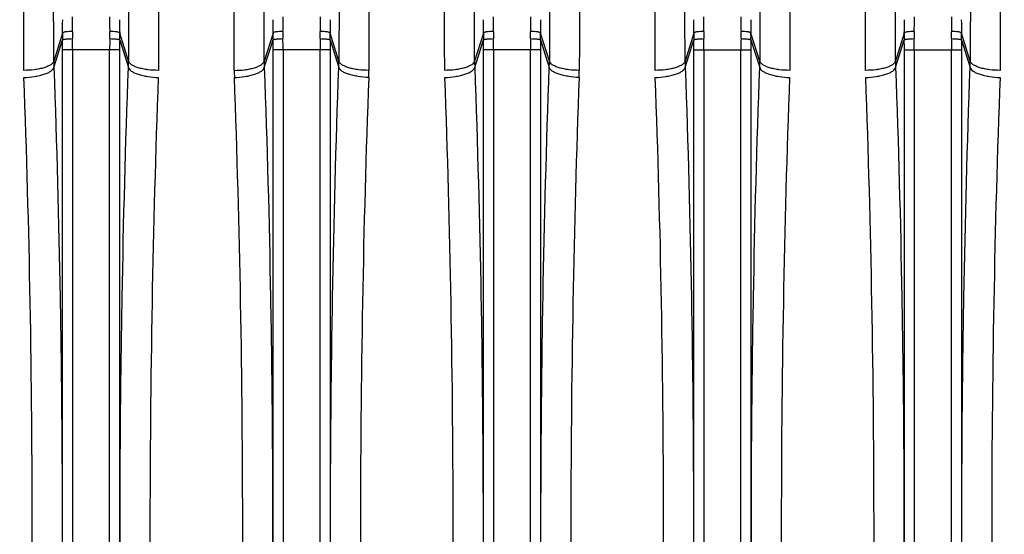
# Model space of a CAD drawing. Extents: x -1598 to 1181, y 8 to 1360.
# Tile 35 of 62: x -841 to -743, y 1210 to 1261. Entities that reach past the tile are written whole.
import ezdxf

# ---------------------------------------------------------------- set-up
doc = ezdxf.new("R2010")
doc.units = 0
doc.header["$LTSCALE"] = 65.395
doc.layers.add('SG38_1', color=7, linetype='CONTINUOUS')

msp = doc.modelspace()

# ---------------------------------------------------------------- linework, layer by layer
at = {"layer": 'SG38_1', "color": 9, "linetype": 'CONTINUOUS'}
for p, q in [((-837.038, 1259.815), (-837.92, 1257)), ((-830.457, 1257), (-831.339, 1259.815)), ((-816.038, 1259.815), (-816.92, 1257)), ((-809.457, 1257), (-810.339, 1259.815)), ((-795.038, 1259.815), (-795.92, 1257)), ((-788.457, 1257), (-789.339, 1259.815)), ((-774.038, 1259.815), (-774.92, 1257)), ((-767.457, 1257), (-768.339, 1259.815)), ((-753.038, 1259.815), (-753.92, 1257)), ((-746.457, 1257), (-747.339, 1259.815)), ((-837.907, 1256.369), (-837.038, 1259.144)), ((-831.338, 1259.144), (-830.469, 1256.369)), ((-816.907, 1256.369), (-816.038, 1259.144)), ((-810.338, 1259.144), (-809.469, 1256.369)), ((-795.907, 1256.369), (-795.038, 1259.144)), ((-789.338, 1259.144), (-788.469, 1256.369)), ((-774.907, 1256.369), (-774.038, 1259.144)), ((-768.338, 1259.144), (-767.469, 1256.369)), ((-753.907, 1256.369), (-753.038, 1259.144)), ((-747.338, 1259.144), (-746.469, 1256.369)), ((-837.032, 1161.476), (-837.032, 1258.154)), ((-831.344, 1258.154), (-837.032, 1258.154)), ((-836.038, 1258.154), (-836.038, 1161.476)), ((-832.339, 1161.476), (-832.339, 1258.154)), ((-831.344, 1258.154), (-831.344, 1161.476)), ((-816.032, 1161.476), (-816.032, 1258.154)), ((-810.344, 1258.154), (-816.032, 1258.154)), ((-815.038, 1258.154), (-815.038, 1161.476)), ((-811.339, 1161.476), (-811.339, 1258.154)), ((-810.344, 1258.154), (-810.344, 1161.476)), ((-795.032, 1161.476), (-795.032, 1258.154)), ((-789.344, 1258.154), (-795.032, 1258.154)), ((-794.038, 1258.154), (-794.038, 1161.476)), ((-790.339, 1161.476), (-790.339, 1258.154)), ((-789.344, 1258.154), (-789.344, 1161.476)), ((-774.032, 1161.476), (-774.032, 1258.154)), ((-774.032, 1258.154), (-768.344, 1258.154)), ((-773.038, 1258.154), (-773.038, 1161.476)), ((-769.339, 1161.476), (-769.339, 1258.154)), ((-768.344, 1258.154), (-768.344, 1161.476)), ((-753.032, 1161.476), (-753.032, 1258.154)), ((-753.032, 1258.154), (-747.344, 1258.154)), ((-752.038, 1258.154), (-752.038, 1161.476)), ((-748.339, 1161.476), (-748.339, 1258.154)), ((-747.344, 1258.154), (-747.344, 1161.476))]:
    msp.add_line(p, q, dxfattribs=at)
for centre, radius, start, end in [((-927.749, 1261.151), 90.721, 359.15649, 359.99512), ((-947.831, 1261.447), 111.798, 359.24009, 359.99581), ((-718.253, 1261.462), 114.091, 180.01176, 180.7523), ((-738.822, 1261.164), 92.527, 180.01306, 180.83532), ((-906.749, 1261.151), 90.721, 359.15649, 359.99512), ((-926.831, 1261.447), 111.798, 359.24009, 359.99581), ((-697.253, 1261.462), 114.091, 180.01176, 180.7523), ((-717.787, 1261.165), 92.561, 180.01322, 180.83517), ((-885.749, 1261.151), 90.721, 359.15649, 359.99512), ((-905.831, 1261.447), 111.798, 359.24009, 359.99581), ((-676.253, 1261.462), 114.091, 180.01176, 180.7523), ((-696.789, 1261.165), 92.559, 180.01321, 180.83518), ((-864.749, 1261.151), 90.721, 359.15649, 359.99512), ((-884.831, 1261.447), 111.798, 359.24009, 359.99581), ((-655.253, 1261.462), 114.091, 180.01176, 180.7523), ((-675.823, 1261.164), 92.526, 180.01306, 180.83533), ((-843.749, 1261.151), 90.721, 359.15649, 359.99512), ((-863.831, 1261.447), 111.798, 359.24009, 359.99581), ((-634.253, 1261.462), 114.091, 180.01176, 180.7523), ((-654.794, 1261.164), 92.554, 180.01319, 180.8352), ((-922.067, 1258.156), 85.034, 359.99868, 0.6658), ((-941.01, 1258.157), 104.972, 359.9988, 0.5992), ((-727.019, 1258.155), 105.32, 179.40183, 180.00024), ((-746.049, 1258.155), 85.295, 179.33522, 180.0003), ((-901.067, 1258.156), 85.034, 359.99868, 0.6658), ((-920.01, 1258.157), 104.972, 359.9988, 0.5992), ((-706.019, 1258.155), 105.32, 179.40183, 180.00024), ((-725.049, 1258.155), 85.295, 179.33522, 180.0003), ((-880.067, 1258.156), 85.034, 359.99868, 0.6658), ((-899.01, 1258.157), 104.972, 359.9988, 0.5992), ((-685.019, 1258.155), 105.32, 179.40183, 180.00024), ((-704.049, 1258.155), 85.295, 179.33522, 180.0003), ((-859.067, 1258.156), 85.034, 359.99868, 0.6658), ((-878.01, 1258.157), 104.972, 359.9988, 0.5992), ((-664.019, 1258.155), 105.32, 179.40183, 180.00024), ((-683.049, 1258.155), 85.295, 179.33522, 180.0003), ((-838.067, 1258.156), 85.034, 359.99868, 0.6658), ((-857.01, 1258.157), 104.972, 359.9988, 0.5992), ((-643.019, 1258.155), 105.32, 179.40183, 180.00024), ((-662.049, 1258.155), 85.295, 179.33522, 180.0003), ((-798.915, 1257.035), 18.005, 180.1127, 182.12127), ((-827.462, 1257.035), 18.005, 357.87887, 359.88745), ((-806.462, 1257.035), 18.005, 357.87887, 359.88745)]:
    msp.add_arc(centre, radius, start, end, dxfattribs=at)
at = {"layer": 'SG38_1', "color": 2, "linetype": 'CONTINUOUS'}
for centre, radius, start, end in [((-811.938, 1259.47), 25.102, 179.2117, 180.74312), ((-805.822, 1259.575), 30.223, 179.26129, 180.60763), ((-862.437, 1259.575), 30.106, 359.38971, 0.74132), ((-856.753, 1259.47), 25.416, 359.26635, 0.77883), ((-790.938, 1259.47), 25.102, 179.2117, 180.74312), ((-784.822, 1259.575), 30.223, 179.26129, 180.60763), ((-841.437, 1259.575), 30.106, 359.38971, 0.74132), ((-835.753, 1259.47), 25.416, 359.26635, 0.77883), ((-769.938, 1259.47), 25.102, 179.2117, 180.74312), ((-763.822, 1259.575), 30.223, 179.26129, 180.60763), ((-820.437, 1259.575), 30.106, 359.38971, 0.74132), ((-814.753, 1259.47), 25.416, 359.26635, 0.77883), ((-748.938, 1259.47), 25.102, 179.2117, 180.74312), ((-742.822, 1259.575), 30.223, 179.26129, 180.60763), ((-799.437, 1259.575), 30.106, 359.38971, 0.74132), ((-793.753, 1259.47), 25.416, 359.26635, 0.77883), ((-727.938, 1259.47), 25.102, 179.2117, 180.74312), ((-721.822, 1259.575), 30.223, 179.26129, 180.60763), ((-778.437, 1259.575), 30.106, 359.38971, 0.74132), ((-772.753, 1259.47), 25.416, 359.26635, 0.77883), ((-819.853, 1257.036), 18.067, 180.11566, 182.11738), ((-848.516, 1257.036), 18.059, 357.88237, 359.88497), ((-777.853, 1257.036), 18.067, 180.11566, 182.11738), ((-756.853, 1257.036), 18.067, 180.11566, 182.11738), ((-785.516, 1257.036), 18.059, 357.88237, 359.88497), ((-735.853, 1257.036), 18.067, 180.11566, 182.11738), ((-764.516, 1257.036), 18.059, 357.88237, 359.88497), ((-800.501, 1256.113), 19.404, 180.06931, 182.16871), ((-826.746, 1256.137), 20.274, 357.85626, 359.8655), ((-805.746, 1256.137), 20.274, 357.85626, 359.8655)]:
    msp.add_arc(centre, radius, start, end, dxfattribs=at)
at = {"layer": 'SG38_1', "color": 9, "linetype": 'CONTINUOUS'}
for points, knots in [([(-837.92, 1257), (-837.936, 1266.373), (-837.975, 1283.877), (-838.063, 1307.872), (-838.16, 1325.019), (-838.254, 1336.036), (-838.305, 1340.563), (-838.332, 1342.565)], [0, 0, 0, 0, 0.328606, 0.613724, 0.841268, 0.929811, 1, 1, 1, 1]), ([(-830.044, 1342.565), (-830.072, 1340.563), (-830.123, 1336.036), (-830.217, 1325.019), (-830.313, 1307.872), (-830.402, 1283.877), (-830.441, 1266.373), (-830.457, 1257)], [0, 0, 0, 0, 0.07019, 0.158732, 0.386276, 0.671395, 1, 1, 1, 1]), ([(-816.92, 1257), (-816.936, 1266.373), (-816.975, 1283.877), (-817.063, 1307.872), (-817.16, 1325.019), (-817.254, 1336.036), (-817.305, 1340.563), (-817.332, 1342.565)], [0, 0, 0, 0, 0.328606, 0.613724, 0.841268, 0.929811, 1, 1, 1, 1]), ([(-809.044, 1342.565), (-809.072, 1340.563), (-809.123, 1336.036), (-809.217, 1325.019), (-809.313, 1307.872), (-809.402, 1283.877), (-809.441, 1266.373), (-809.457, 1257)], [0, 0, 0, 0, 0.07019, 0.158732, 0.386276, 0.671395, 1, 1, 1, 1]), ([(-795.92, 1257), (-795.936, 1266.373), (-795.975, 1283.877), (-796.063, 1307.872), (-796.16, 1325.019), (-796.254, 1336.036), (-796.305, 1340.563), (-796.332, 1342.565)], [0, 0, 0, 0, 0.328606, 0.613724, 0.841268, 0.929811, 1, 1, 1, 1]), ([(-788.044, 1342.565), (-788.072, 1340.563), (-788.123, 1336.036), (-788.217, 1325.019), (-788.313, 1307.872), (-788.402, 1283.877), (-788.441, 1266.373), (-788.457, 1257)], [0, 0, 0, 0, 0.07019, 0.158732, 0.386276, 0.671395, 1, 1, 1, 1]), ([(-774.92, 1257), (-774.936, 1266.373), (-774.975, 1283.877), (-775.063, 1307.872), (-775.16, 1325.019), (-775.254, 1336.036), (-775.305, 1340.563), (-775.332, 1342.565)], [0, 0, 0, 0, 0.328606, 0.613724, 0.841268, 0.929811, 1, 1, 1, 1]), ([(-767.044, 1342.565), (-767.072, 1340.563), (-767.123, 1336.036), (-767.217, 1325.019), (-767.313, 1307.872), (-767.402, 1283.877), (-767.441, 1266.373), (-767.457, 1257)], [0, 0, 0, 0, 0.07019, 0.158732, 0.386276, 0.671395, 1, 1, 1, 1]), ([(-753.92, 1257), (-753.936, 1266.373), (-753.975, 1283.877), (-754.063, 1307.872), (-754.16, 1325.019), (-754.254, 1336.036), (-754.305, 1340.563), (-754.332, 1342.565)], [0, 0, 0, 0, 0.328606, 0.613724, 0.841268, 0.929811, 1, 1, 1, 1]), ([(-746.044, 1342.565), (-746.072, 1340.563), (-746.123, 1336.036), (-746.217, 1325.019), (-746.313, 1307.872), (-746.402, 1283.877), (-746.441, 1266.373), (-746.457, 1257)], [0, 0, 0, 0, 0.07019, 0.158732, 0.386276, 0.671395, 1, 1, 1, 1]), ([(-819.905, 1256.089), (-819.557, 1256.09), (-819.036, 1256.12), (-818.365, 1256.227), (-817.909, 1256.339), (-817.524, 1256.477), (-817.225, 1256.635), (-817.02, 1256.804), (-816.938, 1256.937), (-816.92, 1257)], [0, 0, 0, 0, 0.322426, 0.481577, 0.628467, 0.755974, 0.859756, 0.93955, 1, 1, 1, 1]), ([(-806.471, 1256.089), (-806.82, 1256.09), (-807.341, 1256.12), (-808.011, 1256.227), (-808.467, 1256.339), (-808.853, 1256.477), (-809.151, 1256.635), (-809.357, 1256.804), (-809.438, 1256.937), (-809.457, 1257)], [0, 0, 0, 0, 0.322388, 0.481536, 0.628434, 0.755953, 0.859747, 0.939547, 1, 1, 1, 1]), ([(-785.471, 1256.089), (-785.82, 1256.09), (-786.341, 1256.12), (-787.011, 1256.227), (-787.467, 1256.339), (-787.853, 1256.477), (-788.151, 1256.635), (-788.357, 1256.804), (-788.438, 1256.937), (-788.457, 1257)], [0, 0, 0, 0, 0.322388, 0.481536, 0.628434, 0.755953, 0.859747, 0.939547, 1, 1, 1, 1]), ([(-837.907, 1256.369), (-837.626, 1248.725), (-837.212, 1233.208), (-837.008, 1209.815), (-837.212, 1186.422), (-837.626, 1170.905), (-837.907, 1163.261)], [0, 0, 0, 0, 0.246421, 0.5, 0.753579, 1, 1, 1, 1]), ([(-830.469, 1163.261), (-830.75, 1170.905), (-831.165, 1186.422), (-831.369, 1209.815), (-831.165, 1233.208), (-830.75, 1248.725), (-830.469, 1256.369)], [0, 0, 0, 0, 0.246421, 0.5, 0.753579, 1, 1, 1, 1]), ([(-819.891, 1255.379), (-819.542, 1255.39), (-819.021, 1255.436), (-818.351, 1255.563), (-817.896, 1255.687), (-817.511, 1255.835), (-817.213, 1256), (-817.008, 1256.172), (-816.926, 1256.306), (-816.907, 1256.369)], [0, 0, 0, 0, 0.321407, 0.480484, 0.627578, 0.755484, 0.859713, 0.939772, 1, 1, 1, 1]), ([(-816.907, 1256.369), (-816.626, 1248.725), (-816.212, 1233.208), (-816.008, 1209.815), (-816.212, 1186.422), (-816.626, 1170.905), (-816.907, 1163.261)], [0, 0, 0, 0, 0.246421, 0.5, 0.753579, 1, 1, 1, 1]), ([(-809.469, 1163.261), (-809.75, 1170.905), (-810.165, 1186.422), (-810.369, 1209.815), (-810.165, 1233.208), (-809.75, 1248.725), (-809.469, 1256.369)], [0, 0, 0, 0, 0.246421, 0.5, 0.753579, 1, 1, 1, 1]), ([(-806.486, 1255.379), (-806.834, 1255.39), (-807.356, 1255.436), (-808.026, 1255.563), (-808.481, 1255.687), (-808.866, 1255.835), (-809.164, 1256), (-809.369, 1256.172), (-809.451, 1256.306), (-809.469, 1256.369)], [0, 0, 0, 0, 0.321409, 0.480487, 0.627581, 0.755488, 0.859715, 0.939773, 1, 1, 1, 1]), ([(-795.907, 1256.369), (-795.626, 1248.725), (-795.212, 1233.208), (-795.008, 1209.815), (-795.212, 1186.422), (-795.626, 1170.905), (-795.907, 1163.261)], [0, 0, 0, 0, 0.246421, 0.5, 0.753579, 1, 1, 1, 1]), ([(-788.469, 1163.261), (-788.75, 1170.905), (-789.165, 1186.422), (-789.369, 1209.815), (-789.165, 1233.208), (-788.75, 1248.725), (-788.469, 1256.369)], [0, 0, 0, 0, 0.246421, 0.5, 0.753579, 1, 1, 1, 1]), ([(-785.486, 1255.379), (-785.834, 1255.39), (-786.356, 1255.436), (-787.026, 1255.563), (-787.481, 1255.687), (-787.866, 1255.835), (-788.164, 1256), (-788.369, 1256.172), (-788.451, 1256.306), (-788.469, 1256.369)], [0, 0, 0, 0, 0.321409, 0.480487, 0.627581, 0.755488, 0.859715, 0.939773, 1, 1, 1, 1]), ([(-774.907, 1256.369), (-774.626, 1248.725), (-774.212, 1233.208), (-774.008, 1209.815), (-774.212, 1186.422), (-774.626, 1170.905), (-774.907, 1163.261)], [0, 0, 0, 0, 0.246421, 0.5, 0.753579, 1, 1, 1, 1]), ([(-767.469, 1163.261), (-767.75, 1170.905), (-768.165, 1186.422), (-768.369, 1209.815), (-768.165, 1233.208), (-767.75, 1248.725), (-767.469, 1256.369)], [0, 0, 0, 0, 0.246421, 0.5, 0.753579, 1, 1, 1, 1]), ([(-753.907, 1256.369), (-753.626, 1248.725), (-753.212, 1233.208), (-753.008, 1209.815), (-753.212, 1186.422), (-753.626, 1170.905), (-753.907, 1163.261)], [0, 0, 0, 0, 0.246421, 0.5, 0.753579, 1, 1, 1, 1]), ([(-746.469, 1163.261), (-746.75, 1170.905), (-747.165, 1186.422), (-747.369, 1209.815), (-747.165, 1233.208), (-746.75, 1248.725), (-746.469, 1256.369)], [0, 0, 0, 0, 0.246421, 0.5, 0.753579, 1, 1, 1, 1])]:
    msp.add_open_spline(points, degree=3, knots=knots, dxfattribs=at)
at = {"layer": 'SG38_1', "color": 2, "linetype": 'CONTINUOUS'}
for points, knots in [([(-840.905, 1256.089), (-840.92, 1265.281), (-840.96, 1282.449), (-841.048, 1305.982), (-841.145, 1322.8), (-841.239, 1333.606), (-841.289, 1338.047), (-841.317, 1340.01)], [0, 0, 0, 0, 0.328583, 0.613693, 0.841245, 0.929797, 1, 1, 1, 1]), ([(-827.059, 1340.01), (-827.087, 1338.047), (-827.137, 1333.606), (-827.231, 1322.8), (-827.328, 1305.982), (-827.416, 1282.449), (-827.456, 1265.281), (-827.471, 1256.089)], [0, 0, 0, 0, 0.070203, 0.158755, 0.386307, 0.671417, 1, 1, 1, 1]), ([(-819.905, 1256.089), (-819.92, 1265.281), (-819.96, 1282.449), (-820.048, 1305.982), (-820.145, 1322.8), (-820.239, 1333.606), (-820.289, 1338.047), (-820.317, 1340.01)], [0, 0, 0, 0, 0.328583, 0.613693, 0.841245, 0.929797, 1, 1, 1, 1]), ([(-806.059, 1340.01), (-806.087, 1338.047), (-806.137, 1333.606), (-806.231, 1322.8), (-806.328, 1305.982), (-806.416, 1282.449), (-806.456, 1265.281), (-806.471, 1256.089)], [0, 0, 0, 0, 0.070203, 0.158755, 0.386307, 0.671417, 1, 1, 1, 1]), ([(-798.905, 1256.089), (-798.92, 1265.281), (-798.96, 1282.449), (-799.048, 1305.982), (-799.145, 1322.8), (-799.239, 1333.606), (-799.289, 1338.047), (-799.317, 1340.01)], [0, 0, 0, 0, 0.328583, 0.613693, 0.841245, 0.929797, 1, 1, 1, 1]), ([(-785.059, 1340.01), (-785.087, 1338.047), (-785.137, 1333.606), (-785.231, 1322.8), (-785.328, 1305.982), (-785.416, 1282.449), (-785.456, 1265.281), (-785.471, 1256.089)], [0, 0, 0, 0, 0.070203, 0.158755, 0.386307, 0.671417, 1, 1, 1, 1]), ([(-777.905, 1256.089), (-777.92, 1265.281), (-777.96, 1282.449), (-778.048, 1305.982), (-778.145, 1322.8), (-778.239, 1333.606), (-778.289, 1338.047), (-778.317, 1340.01)], [0, 0, 0, 0, 0.328583, 0.613693, 0.841245, 0.929797, 1, 1, 1, 1]), ([(-764.059, 1340.01), (-764.087, 1338.047), (-764.137, 1333.606), (-764.231, 1322.8), (-764.328, 1305.982), (-764.416, 1282.449), (-764.456, 1265.281), (-764.471, 1256.089)], [0, 0, 0, 0, 0.070203, 0.158755, 0.386307, 0.671417, 1, 1, 1, 1]), ([(-756.905, 1256.089), (-756.92, 1265.281), (-756.96, 1282.449), (-757.048, 1305.982), (-757.145, 1322.8), (-757.239, 1333.606), (-757.289, 1338.047), (-757.317, 1340.01)], [0, 0, 0, 0, 0.328583, 0.613693, 0.841245, 0.929797, 1, 1, 1, 1]), ([(-743.059, 1340.01), (-743.087, 1338.047), (-743.137, 1333.606), (-743.231, 1322.8), (-743.328, 1305.982), (-743.416, 1282.449), (-743.456, 1265.281), (-743.471, 1256.089)], [0, 0, 0, 0, 0.070203, 0.158755, 0.386307, 0.671417, 1, 1, 1, 1]), ([(-836.043, 1259.965), (-836.159, 1259.966), (-836.383, 1259.962), (-836.651, 1259.94), (-836.834, 1259.907), (-836.933, 1259.881), (-836.999, 1259.853), (-837.031, 1259.828), (-837.038, 1259.815)], [0, 0, 0, 0, 0.340547, 0.658916, 0.787345, 0.887437, 0.956937, 1, 1, 1, 1]), ([(-831.339, 1259.815), (-831.346, 1259.829), (-831.38, 1259.855), (-831.449, 1259.882), (-831.546, 1259.908), (-831.724, 1259.939), (-831.989, 1259.962), (-832.214, 1259.966), (-832.334, 1259.965)], [0, 0, 0, 0, 0.046398, 0.118474, 0.217379, 0.341071, 0.64762, 1, 1, 1, 1]), ([(-815.043, 1259.965), (-815.159, 1259.966), (-815.383, 1259.962), (-815.651, 1259.94), (-815.834, 1259.907), (-815.933, 1259.881), (-815.999, 1259.853), (-816.031, 1259.828), (-816.038, 1259.815)], [0, 0, 0, 0, 0.340547, 0.658916, 0.787345, 0.887437, 0.956937, 1, 1, 1, 1]), ([(-810.339, 1259.815), (-810.346, 1259.829), (-810.38, 1259.855), (-810.449, 1259.882), (-810.546, 1259.908), (-810.724, 1259.939), (-810.989, 1259.962), (-811.214, 1259.966), (-811.334, 1259.965)], [0, 0, 0, 0, 0.046398, 0.118474, 0.217379, 0.341071, 0.64762, 1, 1, 1, 1]), ([(-794.043, 1259.965), (-794.159, 1259.966), (-794.383, 1259.962), (-794.651, 1259.94), (-794.834, 1259.907), (-794.933, 1259.881), (-794.999, 1259.853), (-795.031, 1259.828), (-795.038, 1259.815)], [0, 0, 0, 0, 0.340547, 0.658916, 0.787345, 0.887437, 0.956937, 1, 1, 1, 1]), ([(-789.339, 1259.815), (-789.346, 1259.829), (-789.38, 1259.855), (-789.449, 1259.882), (-789.546, 1259.908), (-789.724, 1259.939), (-789.989, 1259.962), (-790.214, 1259.966), (-790.334, 1259.965)], [0, 0, 0, 0, 0.046398, 0.118474, 0.217379, 0.341071, 0.64762, 1, 1, 1, 1]), ([(-773.043, 1259.965), (-773.159, 1259.966), (-773.383, 1259.962), (-773.651, 1259.94), (-773.834, 1259.907), (-773.933, 1259.881), (-773.999, 1259.853), (-774.031, 1259.828), (-774.038, 1259.815)], [0, 0, 0, 0, 0.340547, 0.658916, 0.787345, 0.887437, 0.956937, 1, 1, 1, 1]), ([(-768.339, 1259.815), (-768.346, 1259.829), (-768.38, 1259.855), (-768.449, 1259.882), (-768.546, 1259.908), (-768.724, 1259.939), (-768.989, 1259.962), (-769.214, 1259.966), (-769.334, 1259.965)], [0, 0, 0, 0, 0.046398, 0.118474, 0.217379, 0.341071, 0.64762, 1, 1, 1, 1]), ([(-752.043, 1259.965), (-752.159, 1259.966), (-752.383, 1259.962), (-752.651, 1259.94), (-752.834, 1259.907), (-752.933, 1259.881), (-752.999, 1259.853), (-753.031, 1259.828), (-753.038, 1259.815)], [0, 0, 0, 0, 0.340547, 0.658916, 0.787345, 0.887437, 0.956937, 1, 1, 1, 1]), ([(-747.339, 1259.815), (-747.346, 1259.829), (-747.38, 1259.855), (-747.449, 1259.882), (-747.546, 1259.908), (-747.724, 1259.939), (-747.989, 1259.962), (-748.214, 1259.966), (-748.334, 1259.965)], [0, 0, 0, 0, 0.046398, 0.118474, 0.217379, 0.341071, 0.64762, 1, 1, 1, 1]), ([(-837.038, 1259.144), (-837.029, 1259.154), (-836.993, 1259.169), (-836.926, 1259.187), (-836.829, 1259.204), (-836.706, 1259.22), (-836.561, 1259.233), (-836.338, 1259.248), (-836.163, 1259.253), (-836.044, 1259.254)], [0, 0, 0, 0, 0.040658, 0.110701, 0.209356, 0.333823, 0.48017, 0.643638, 1, 1, 1, 1]), ([(-832.333, 1259.254), (-832.213, 1259.253), (-832.039, 1259.248), (-831.816, 1259.233), (-831.671, 1259.22), (-831.548, 1259.204), (-831.451, 1259.187), (-831.384, 1259.169), (-831.348, 1259.154), (-831.338, 1259.144)], [0, 0, 0, 0, 0.356362, 0.51983, 0.666177, 0.790644, 0.8893, 0.959342, 1, 1, 1, 1]), ([(-816.038, 1259.144), (-816.029, 1259.154), (-815.993, 1259.169), (-815.926, 1259.187), (-815.829, 1259.204), (-815.706, 1259.22), (-815.561, 1259.233), (-815.338, 1259.248), (-815.163, 1259.253), (-815.044, 1259.254)], [0, 0, 0, 0, 0.040658, 0.110701, 0.209356, 0.333823, 0.48017, 0.643638, 1, 1, 1, 1]), ([(-811.333, 1259.254), (-811.213, 1259.253), (-811.039, 1259.248), (-810.816, 1259.233), (-810.671, 1259.22), (-810.548, 1259.204), (-810.451, 1259.187), (-810.384, 1259.169), (-810.348, 1259.154), (-810.338, 1259.144)], [0, 0, 0, 0, 0.356362, 0.51983, 0.666177, 0.790644, 0.8893, 0.959342, 1, 1, 1, 1]), ([(-795.038, 1259.144), (-795.029, 1259.154), (-794.993, 1259.169), (-794.926, 1259.187), (-794.829, 1259.204), (-794.706, 1259.22), (-794.561, 1259.233), (-794.338, 1259.248), (-794.163, 1259.253), (-794.044, 1259.254)], [0, 0, 0, 0, 0.040658, 0.110701, 0.209356, 0.333823, 0.48017, 0.643638, 1, 1, 1, 1]), ([(-790.333, 1259.254), (-790.213, 1259.253), (-790.039, 1259.248), (-789.816, 1259.233), (-789.671, 1259.22), (-789.548, 1259.204), (-789.451, 1259.187), (-789.384, 1259.169), (-789.348, 1259.154), (-789.338, 1259.144)], [0, 0, 0, 0, 0.356362, 0.51983, 0.666177, 0.790644, 0.8893, 0.959342, 1, 1, 1, 1]), ([(-774.038, 1259.144), (-774.029, 1259.154), (-773.993, 1259.169), (-773.926, 1259.187), (-773.829, 1259.204), (-773.706, 1259.22), (-773.561, 1259.233), (-773.338, 1259.248), (-773.163, 1259.253), (-773.044, 1259.254)], [0, 0, 0, 0, 0.040658, 0.110701, 0.209356, 0.333823, 0.48017, 0.643638, 1, 1, 1, 1]), ([(-769.333, 1259.254), (-769.213, 1259.253), (-769.039, 1259.248), (-768.816, 1259.233), (-768.671, 1259.22), (-768.548, 1259.204), (-768.451, 1259.187), (-768.384, 1259.169), (-768.348, 1259.154), (-768.338, 1259.144)], [0, 0, 0, 0, 0.356362, 0.51983, 0.666177, 0.790644, 0.8893, 0.959342, 1, 1, 1, 1]), ([(-753.038, 1259.144), (-753.029, 1259.154), (-752.993, 1259.169), (-752.926, 1259.187), (-752.829, 1259.204), (-752.706, 1259.22), (-752.561, 1259.233), (-752.338, 1259.248), (-752.163, 1259.253), (-752.044, 1259.254)], [0, 0, 0, 0, 0.040658, 0.110701, 0.209356, 0.333823, 0.48017, 0.643638, 1, 1, 1, 1]), ([(-748.333, 1259.254), (-748.213, 1259.253), (-748.039, 1259.248), (-747.816, 1259.233), (-747.671, 1259.22), (-747.548, 1259.204), (-747.451, 1259.187), (-747.384, 1259.169), (-747.348, 1259.154), (-747.338, 1259.144)], [0, 0, 0, 0, 0.356362, 0.51983, 0.666177, 0.790644, 0.8893, 0.959342, 1, 1, 1, 1]), ([(-837.92, 1257), (-837.938, 1256.937), (-838.02, 1256.804), (-838.225, 1256.635), (-838.524, 1256.477), (-838.909, 1256.339), (-839.365, 1256.227), (-840.036, 1256.12), (-840.557, 1256.09), (-840.905, 1256.089)], [0, 0, 0, 0, 0.060454, 0.140252, 0.24404, 0.371552, 0.518443, 0.677591, 1, 1, 1, 1]), ([(-827.471, 1256.089), (-827.819, 1256.09), (-828.341, 1256.12), (-829.011, 1256.227), (-829.467, 1256.339), (-829.853, 1256.477), (-830.151, 1256.635), (-830.357, 1256.804), (-830.438, 1256.937), (-830.457, 1257)], [0, 0, 0, 0, 0.322386, 0.481534, 0.628432, 0.755953, 0.859747, 0.939547, 1, 1, 1, 1]), ([(-795.92, 1257), (-795.938, 1256.937), (-796.02, 1256.804), (-796.225, 1256.635), (-796.524, 1256.477), (-796.909, 1256.339), (-797.365, 1256.227), (-798.036, 1256.12), (-798.557, 1256.09), (-798.905, 1256.089)], [0, 0, 0, 0, 0.060454, 0.140252, 0.24404, 0.371552, 0.518443, 0.677591, 1, 1, 1, 1]), ([(-774.92, 1257), (-774.938, 1256.937), (-775.02, 1256.804), (-775.225, 1256.635), (-775.524, 1256.477), (-775.909, 1256.339), (-776.365, 1256.227), (-777.036, 1256.12), (-777.557, 1256.09), (-777.905, 1256.089)], [0, 0, 0, 0, 0.060454, 0.140252, 0.24404, 0.371552, 0.518443, 0.677591, 1, 1, 1, 1]), ([(-764.471, 1256.089), (-764.819, 1256.09), (-765.341, 1256.12), (-766.011, 1256.227), (-766.467, 1256.339), (-766.853, 1256.477), (-767.151, 1256.635), (-767.357, 1256.804), (-767.438, 1256.937), (-767.457, 1257)], [0, 0, 0, 0, 0.322386, 0.481534, 0.628432, 0.755953, 0.859747, 0.939547, 1, 1, 1, 1]), ([(-753.92, 1257), (-753.938, 1256.937), (-754.02, 1256.804), (-754.225, 1256.635), (-754.524, 1256.477), (-754.909, 1256.339), (-755.365, 1256.227), (-756.036, 1256.12), (-756.557, 1256.09), (-756.905, 1256.089)], [0, 0, 0, 0, 0.060454, 0.140252, 0.24404, 0.371552, 0.518443, 0.677591, 1, 1, 1, 1]), ([(-743.471, 1256.089), (-743.819, 1256.09), (-744.341, 1256.12), (-745.011, 1256.227), (-745.467, 1256.339), (-745.853, 1256.477), (-746.151, 1256.635), (-746.357, 1256.804), (-746.438, 1256.937), (-746.457, 1257)], [0, 0, 0, 0, 0.322386, 0.481534, 0.628432, 0.755953, 0.859747, 0.939547, 1, 1, 1, 1]), ([(-840.891, 1255.379), (-840.542, 1255.39), (-840.021, 1255.436), (-839.351, 1255.563), (-838.896, 1255.687), (-838.511, 1255.835), (-838.213, 1256), (-838.008, 1256.172), (-837.926, 1256.306), (-837.907, 1256.369)], [0, 0, 0, 0, 0.321405, 0.480482, 0.627575, 0.755482, 0.859711, 0.939771, 1, 1, 1, 1]), ([(-830.469, 1256.369), (-830.451, 1256.306), (-830.369, 1256.172), (-830.164, 1256), (-829.866, 1255.835), (-829.481, 1255.687), (-829.026, 1255.563), (-828.356, 1255.436), (-827.834, 1255.39), (-827.486, 1255.379)], [0, 0, 0, 0, 0.060229, 0.140289, 0.244518, 0.372425, 0.519518, 0.678595, 1, 1, 1, 1]), ([(-798.891, 1255.379), (-798.542, 1255.39), (-798.021, 1255.436), (-797.351, 1255.563), (-796.896, 1255.687), (-796.511, 1255.835), (-796.213, 1256), (-796.008, 1256.172), (-795.926, 1256.306), (-795.907, 1256.369)], [0, 0, 0, 0, 0.321405, 0.480482, 0.627575, 0.755482, 0.859711, 0.939771, 1, 1, 1, 1]), ([(-777.891, 1255.379), (-777.542, 1255.39), (-777.021, 1255.436), (-776.351, 1255.563), (-775.896, 1255.687), (-775.511, 1255.835), (-775.213, 1256), (-775.008, 1256.172), (-774.926, 1256.306), (-774.907, 1256.369)], [0, 0, 0, 0, 0.321405, 0.480482, 0.627575, 0.755482, 0.859711, 0.939771, 1, 1, 1, 1]), ([(-767.469, 1256.369), (-767.451, 1256.306), (-767.369, 1256.172), (-767.164, 1256), (-766.866, 1255.835), (-766.481, 1255.687), (-766.026, 1255.563), (-765.356, 1255.436), (-764.834, 1255.39), (-764.486, 1255.379)], [0, 0, 0, 0, 0.060229, 0.140289, 0.244518, 0.372425, 0.519518, 0.678595, 1, 1, 1, 1]), ([(-756.891, 1255.379), (-756.542, 1255.39), (-756.021, 1255.436), (-755.351, 1255.563), (-754.896, 1255.687), (-754.511, 1255.835), (-754.213, 1256), (-754.008, 1256.172), (-753.926, 1256.306), (-753.907, 1256.369)], [0, 0, 0, 0, 0.321405, 0.480482, 0.627575, 0.755482, 0.859711, 0.939771, 1, 1, 1, 1]), ([(-746.469, 1256.369), (-746.451, 1256.306), (-746.369, 1256.172), (-746.164, 1256), (-745.866, 1255.835), (-745.481, 1255.687), (-745.026, 1255.563), (-744.356, 1255.436), (-743.834, 1255.39), (-743.486, 1255.379)], [0, 0, 0, 0, 0.060229, 0.140289, 0.244518, 0.372425, 0.519518, 0.678595, 1, 1, 1, 1]), ([(-840.891, 1164.252), (-840.61, 1171.733), (-840.196, 1186.92), (-839.991, 1209.815), (-840.196, 1232.711), (-840.61, 1247.897), (-840.891, 1255.379)], [0, 0, 0, 0, 0.246426, 0.500001, 0.753577, 1, 1, 1, 1]), ([(-827.486, 1255.379), (-827.767, 1247.897), (-828.181, 1232.71), (-828.386, 1209.815), (-828.181, 1186.92), (-827.767, 1171.733), (-827.486, 1164.252)], [0, 0, 0, 0, 0.246426, 0.500001, 0.753577, 1, 1, 1, 1]), ([(-819.891, 1164.252), (-819.61, 1171.733), (-819.196, 1186.92), (-818.991, 1209.815), (-819.196, 1232.711), (-819.61, 1247.897), (-819.891, 1255.379)], [0, 0, 0, 0, 0.246426, 0.500001, 0.753577, 1, 1, 1, 1]), ([(-806.486, 1255.379), (-806.767, 1247.897), (-807.181, 1232.71), (-807.386, 1209.815), (-807.181, 1186.92), (-806.767, 1171.733), (-806.486, 1164.252)], [0, 0, 0, 0, 0.246426, 0.500001, 0.753577, 1, 1, 1, 1]), ([(-798.891, 1164.252), (-798.61, 1171.733), (-798.196, 1186.92), (-797.991, 1209.815), (-798.196, 1232.711), (-798.61, 1247.897), (-798.891, 1255.379)], [0, 0, 0, 0, 0.246426, 0.500001, 0.753577, 1, 1, 1, 1]), ([(-785.486, 1255.379), (-785.767, 1247.897), (-786.181, 1232.71), (-786.386, 1209.815), (-786.181, 1186.92), (-785.767, 1171.733), (-785.486, 1164.252)], [0, 0, 0, 0, 0.246426, 0.500001, 0.753577, 1, 1, 1, 1]), ([(-777.891, 1164.252), (-777.61, 1171.733), (-777.196, 1186.92), (-776.991, 1209.815), (-777.196, 1232.711), (-777.61, 1247.897), (-777.891, 1255.379)], [0, 0, 0, 0, 0.246426, 0.500001, 0.753577, 1, 1, 1, 1]), ([(-764.486, 1255.379), (-764.767, 1247.897), (-765.181, 1232.71), (-765.386, 1209.815), (-765.181, 1186.92), (-764.767, 1171.733), (-764.486, 1164.252)], [0, 0, 0, 0, 0.246426, 0.500001, 0.753577, 1, 1, 1, 1]), ([(-756.891, 1164.252), (-756.61, 1171.733), (-756.196, 1186.92), (-755.991, 1209.815), (-756.196, 1232.711), (-756.61, 1247.897), (-756.891, 1255.379)], [0, 0, 0, 0, 0.246426, 0.500001, 0.753577, 1, 1, 1, 1]), ([(-743.486, 1255.379), (-743.767, 1247.897), (-744.181, 1232.71), (-744.386, 1209.815), (-744.181, 1186.92), (-743.767, 1171.733), (-743.486, 1164.252)], [0, 0, 0, 0, 0.246426, 0.500001, 0.753577, 1, 1, 1, 1])]:
    msp.add_open_spline(points, degree=3, knots=knots, dxfattribs=at)

doc.saveas('drawing.dxf')
